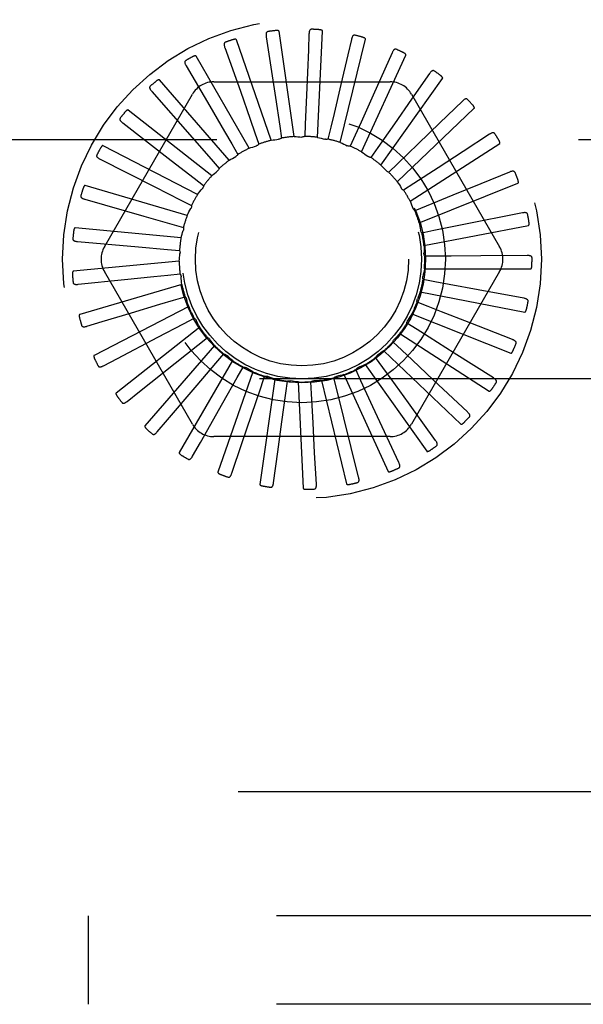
# Model space of a CAD drawing. Header units: inches. Extents: x 0 to 77.3, y 0 to 50.
# Tile 38 of 60: x 58.356 to 59.018, y 39.73 to 40.886. Entities that reach past the tile are written whole.
import ezdxf

# ---------------------------------------------------------------- set-up
doc = ezdxf.new("R2010")
doc.units = ezdxf.units.IN
doc.header["$LTSCALE"] = 4.25
doc.header["$MEASUREMENT"] = 0
doc.linetypes.add('HIDDEN', pattern=[0.2, 0.1, -0.1])
doc.layers.add('DEFAULT_2', color=8, linetype='HIDDEN')

msp = doc.modelspace()

# ---------------------------------------------------------------- linework, layer by layer
at = {"layer": 'DEFAULT_2', "color": 8, "linetype": 'HIDDEN'}
for p, q in [((58.651215, 40.744536), (58.610341, 40.862632)), ((58.645499, 40.866156), (58.656263, 40.794866)), ((58.678294, 40.74887), (58.660509, 40.872566)), ((58.695698, 40.869373), (58.694949, 40.850837)), ((58.705704, 40.748), (58.71165, 40.872827)), ((58.732454, 40.741958), (58.761917, 40.863405)), ((58.745599, 40.863032), (58.741356, 40.844973)), ((58.596816, 40.853496), (58.615039, 40.802031)), ((58.694949, 40.850837), (58.692776, 40.797335)), ((58.625445, 40.735156), (58.56296, 40.843383)), ((58.741356, 40.844973), (58.733105, 40.809884)), ((58.757578, 40.730964), (58.809492, 40.844639)), ((58.793398, 40.847361), (58.771072, 40.797539)), ((58.551408, 40.831852), (58.579042, 40.784766)), ((58.780166, 40.715413), (58.852655, 40.81721)), ((58.837368, 40.822928), (58.816266, 40.79284)), ((58.601916, 40.721069), (58.520079, 40.815514)), ((58.584003, 40.813242), (58.790887, 40.813242)), ((58.455302, 40.619492), (58.558744, 40.798659)), ((58.510917, 40.802006), (58.558514, 40.747853)), ((58.656263, 40.794866), (58.661323, 40.76125)), ((58.692776, 40.797335), (58.691383, 40.763368)), ((58.816266, 40.79284), (58.795963, 40.763906)), ((58.816146, 40.798659), (58.919588, 40.619492)), ((58.799404, 40.695868), (58.889848, 40.782107)), ((58.875919, 40.790615), (58.849504, 40.765065)), ((58.581478, 40.702783), (58.483246, 40.780034)), ((58.476806, 40.765036), (58.533792, 40.72087)), ((58.661323, 40.76125), (58.66343, 40.747147)), ((58.691383, 40.763368), (58.690782, 40.749122)), ((58.7213, 40.759759), (58.718014, 40.745884)), ((58.795963, 40.763906), (58.776427, 40.736084)), ((58.849504, 40.765065), (58.824092, 40.740495)), ((58.558514, 40.747853), (58.580945, 40.722309)), ((58.632207, 40.753481), (58.636945, 40.740032)), ((58.749994, 40.750554), (58.744142, 40.737551)), ((58.907658, 40.75159), (58.876885, 40.7315)), ((58.162445, 40.745409), (60.762445, 40.745409)), ((58.56487, 40.68096), (58.453793, 40.738224)), ((58.605088, 40.740342), (58.612285, 40.728033)), ((58.776427, 40.736084), (58.76822, 40.724424)), ((58.824092, 40.740495), (58.799644, 40.716874)), ((58.814595, 40.673036), (58.919725, 40.7406)), ((58.876885, 40.7315), (58.847283, 40.712184)), ((58.450309, 40.722279), (58.514623, 40.689695)), ((58.533792, 40.72087), (58.560652, 40.700032)), ((58.580945, 40.722309), (58.590342, 40.711584)), ((58.799644, 40.716874), (58.789378, 40.706977)), ((58.847283, 40.712184), (58.818806, 40.693617)), ((58.560652, 40.700032), (58.571909, 40.691279)), ((58.931438, 40.707264), (58.897419, 40.693361)), ((58.552692, 40.656389), (58.432786, 40.691596)), ((58.514623, 40.689695), (58.544941, 40.674317)), ((58.818806, 40.693617), (58.806853, 40.685842)), ((58.82519, 40.647742), (58.941207, 40.694188)), ((58.897419, 40.693361), (58.864696, 40.679996)), ((58.864696, 40.679996), (58.83322, 40.667153)), ((58.432382, 40.675279), (58.5017, 40.655456)), ((58.544941, 40.674317), (58.557651, 40.667853)), ((58.83322, 40.667153), (58.820012, 40.661781)), ((58.5017, 40.655456), (58.534381, 40.646094)), ((58.9464, 40.659238), (58.875703, 40.645094)), ((58.534381, 40.646094), (58.548084, 40.642152)), ((58.830807, 40.620899), (58.953517, 40.64455)), ((58.875703, 40.645094), (58.842366, 40.63844)), ((58.545385, 40.629956), (58.420982, 40.641835)), ((58.842366, 40.63844), (58.828379, 40.635665)), ((58.423673, 40.625737), (58.495491, 40.61939)), ((58.495491, 40.61939), (58.529352, 40.616382)), ((58.529352, 40.616382), (58.543554, 40.615105)), ((58.845912, 40.608515), (58.831653, 40.608437)), ((58.952002, 40.609249), (58.897407, 40.60886)), ((58.543212, 40.602618), (58.418809, 40.590739)), ((58.558744, 40.411159), (58.455302, 40.590326)), ((58.530038, 40.586256), (58.544225, 40.587689)), ((58.919588, 40.590326), (58.816146, 40.411159)), ((58.831242, 40.593479), (58.956211, 40.593479)), ((58.424498, 40.575441), (58.478809, 40.581017)), ((58.546252, 40.575364), (58.426345, 40.540156)), ((58.843731, 40.57846), (58.829715, 40.581082)), ((58.826481, 40.566472), (58.949191, 40.542821)), ((58.948042, 40.559102), (58.894361, 40.569053)), ((58.536413, 40.556803), (58.550072, 40.560896)), ((58.835901, 40.549361), (58.822634, 40.554588)), ((58.554395, 40.549177), (58.443318, 40.491913)), ((58.452588, 40.531565), (58.487101, 40.541965)), ((58.816694, 40.540854), (58.932711, 40.494407)), ((58.434827, 40.526211), (58.452588, 40.531565)), ((58.518134, 40.513313), (58.548246, 40.52909)), ((58.548246, 40.52909), (58.560884, 40.535693)), ((58.563196, 40.533174), (58.563315, 40.532932)), ((58.822706, 40.522269), (58.810668, 40.529912)), ((58.934664, 40.510612), (58.883836, 40.530542)), ((58.567347, 40.525004), (58.469115, 40.447753)), ((58.802236, 40.517551), (58.907366, 40.449987)), ((58.470712, 40.488444), (58.518134, 40.513313)), ((58.584639, 40.503719), (58.502802, 40.409274)), ((58.538528, 40.482926), (58.565111, 40.504116)), ((58.565111, 40.504116), (58.576271, 40.512992)), ((58.804622, 40.498164), (58.794248, 40.507948)), ((58.586397, 40.482786), (58.595675, 40.493613)), ((58.783628, 40.497405), (58.874073, 40.411167)), ((58.912351, 40.465529), (58.866213, 40.494719)), ((58.454286, 40.479825), (58.470712, 40.488444)), ((58.49667, 40.449532), (58.538528, 40.482926)), ((58.605647, 40.486092), (58.543163, 40.377865)), ((58.564304, 40.456948), (58.586397, 40.482786)), ((58.761545, 40.481145), (58.834034, 40.379348)), ((58.782303, 40.477917), (58.773968, 40.489487)), ((58.629612, 40.472759), (58.588739, 40.354663)), ((58.611335, 40.465869), (58.618396, 40.478257)), ((58.736783, 40.469358), (58.788697, 40.355682)), ((58.756555, 40.46226), (58.75056, 40.475198)), ((60.762445, 40.464409), (58.162445, 40.464409)), ((58.594532, 40.436317), (58.611335, 40.465869)), ((58.655667, 40.464202), (58.637882, 40.340505)), ((58.639023, 40.453978), (58.643613, 40.467478)), ((58.668462, 40.447542), (58.670414, 40.461667)), ((58.68287, 40.46073), (58.688816, 40.335903)), ((58.698587, 40.446793), (58.697831, 40.461032)), ((58.710239, 40.46247), (58.739701, 40.341024)), ((58.72831, 40.451759), (58.724872, 40.465598)), ((58.770881, 40.431431), (58.756555, 40.46226)), ((58.881909, 40.425484), (58.842128, 40.462878)), ((58.482171, 40.437959), (58.49667, 40.449532)), ((58.529523, 40.416235), (58.564304, 40.456948)), ((58.628117, 40.42178), (58.639023, 40.453978)), ((58.663847, 40.413861), (58.668462, 40.447542)), ((58.700429, 40.412848), (58.698587, 40.446793)), ((58.736542, 40.418776), (58.72831, 40.451759)), ((58.568084, 40.389758), (58.594532, 40.436317)), ((58.844438, 40.391924), (58.812454, 40.436171)), ((58.801293, 40.366062), (58.770881, 40.431431)), ((58.517476, 40.402128), (58.529523, 40.416235)), ((58.616789, 40.388297), (58.628117, 40.42178)), ((58.659059, 40.37884), (58.663847, 40.413861)), ((58.702356, 40.377553), (58.700429, 40.412848)), ((58.754034, 40.348832), (58.736542, 40.418776)), ((58.558925, 40.373626), (58.568084, 40.389758)), ((58.790887, 40.396576), (58.584003, 40.396576)), ((58.605018, 40.353483), (58.616789, 40.388297)), ((58.65409, 40.342427), (58.659059, 40.37884)), ((58.704368, 40.340858), (58.702356, 40.377553)), ((57.762445, 39.979909), (61.012445, 39.979909)), ((73.532445, 39.833909), (57.842445, 39.833909)), ((58.436195, 39.833909), (58.436195, 39.729909)), ((73.532445, 39.729909), (57.842445, 39.729909))]:
    msp.add_line(p, q, dxfattribs=at)
for points in [[(58.660509, 40.872566), (58.660453, 40.87273), (58.66036, 40.872871), (58.660229, 40.872989), (58.660068, 40.873088), (58.659889, 40.87317), (58.659692, 40.873238), (58.659484, 40.873294), (58.659264, 40.873339), (58.659033, 40.873376), (58.658791, 40.873404), (58.658539, 40.873426), (58.658279, 40.87344), (58.658011, 40.873448), (58.657733, 40.87345), (58.657446, 40.873446), (58.657148, 40.873436), (58.656838, 40.873419), (58.656516, 40.873396), (58.65618, 40.873365), (58.655831, 40.873326)], [(58.698664, 40.874946), (58.698202, 40.87492), (58.697783, 40.874813), (58.697407, 40.874622), (58.697075, 40.874361), (58.696794, 40.874043), (58.696555, 40.873671), (58.696354, 40.873248), (58.696187, 40.872782), (58.69605, 40.872279), (58.69594, 40.871745), (58.695852, 40.871185), (58.695784, 40.870601), (58.695732, 40.869997), (58.695698, 40.869373)], [(58.71165, 40.872827), (58.711626, 40.872998), (58.711562, 40.873155), (58.711455, 40.873295), (58.711316, 40.873423), (58.711155, 40.873537), (58.710975, 40.873641), (58.710781, 40.873735), (58.710574, 40.873821), (58.710354, 40.873901), (58.710122, 40.873975), (58.709879, 40.874044), (58.709626, 40.874107), (58.709364, 40.874166), (58.709092, 40.87422), (58.708809, 40.874271), (58.708515, 40.874317), (58.708208, 40.874359), (58.707887, 40.874397), (58.707549, 40.87443), (58.707195, 40.874458)], [(58.610341, 40.862632), (58.610255, 40.862782), (58.610138, 40.862903), (58.609986, 40.862994), (58.60981, 40.86306), (58.609618, 40.863107), (58.609412, 40.863136), (58.609197, 40.863152), (58.608973, 40.863155), (58.608738, 40.863147), (58.608496, 40.863129), (58.608245, 40.863103), (58.607986, 40.863068), (58.607721, 40.863025), (58.607448, 40.862974), (58.607167, 40.862916), (58.606877, 40.862849), (58.60657, 40.862773), (58.606264, 40.862691), (58.605971, 40.862606), (58.605687, 40.862518)], [(58.647355, 40.872189), (58.646907, 40.872076), (58.646517, 40.871892), (58.646183, 40.871633), (58.645907, 40.871314), (58.645691, 40.870949), (58.645527, 40.870538), (58.645409, 40.870085), (58.645333, 40.869596), (58.645295, 40.869076), (58.645288, 40.86853), (58.645307, 40.867964), (58.645351, 40.867378), (58.645414, 40.866775), (58.645499, 40.866156)], [(58.749565, 40.867943), (58.749107, 40.868004), (58.748676, 40.867979), (58.74827, 40.867863), (58.747895, 40.867669), (58.747559, 40.86741), (58.747254, 40.86709), (58.746976, 40.866713), (58.746724, 40.866287), (58.746495, 40.865819), (58.746286, 40.865315), (58.746093, 40.864782), (58.745916, 40.864221), (58.745751, 40.863638), (58.745599, 40.863032)], [(58.761917, 40.863405), (58.761925, 40.863577), (58.761892, 40.863743), (58.761814, 40.863901), (58.761701, 40.864052), (58.761565, 40.864195), (58.761408, 40.864331), (58.761235, 40.864461), (58.761048, 40.864584), (58.760847, 40.864705), (58.760633, 40.864821), (58.760408, 40.864934), (58.760171, 40.865045), (58.759925, 40.865152), (58.759668, 40.865257), (58.7594, 40.86536), (58.75912, 40.865461), (58.758821, 40.865562), (58.758518, 40.865659), (58.758228, 40.865745), (58.757944, 40.865824)], [(58.597497, 40.859772), (58.597078, 40.859576), (58.596729, 40.859322), (58.596451, 40.859004), (58.59624, 40.858639), (58.596097, 40.858239), (58.596014, 40.857805), (58.595984, 40.857338), (58.596002, 40.856843), (58.596062, 40.856325), (58.596159, 40.855788), (58.596285, 40.855236), (58.596439, 40.854668), (58.596615, 40.854089), (58.596816, 40.853496)], [(58.798222, 40.851433), (58.797784, 40.85158), (58.797356, 40.851637), (58.796935, 40.851599), (58.79653, 40.85148), (58.796151, 40.85129), (58.795791, 40.851033), (58.795447, 40.850715), (58.795119, 40.850345), (58.794805, 40.849929), (58.794505, 40.849473), (58.794215, 40.848986), (58.793934, 40.848469), (58.793662, 40.847928), (58.793398, 40.847361)], [(58.56296, 40.843383), (58.562847, 40.843513), (58.562709, 40.84361), (58.562543, 40.843671), (58.562357, 40.843703), (58.56216, 40.843712), (58.561952, 40.843702), (58.561739, 40.843677), (58.561517, 40.843637), (58.561289, 40.843585), (58.561054, 40.843522), (58.560812, 40.843448), (58.560565, 40.843365), (58.560313, 40.843273), (58.560055, 40.843171), (58.55979, 40.843061), (58.559517, 40.842941), (58.559236, 40.84281), (58.558945, 40.842669), (58.558645, 40.842515), (58.558336, 40.842349)], [(58.809492, 40.844639), (58.809533, 40.844807), (58.809531, 40.844976), (58.809484, 40.845147), (58.809403, 40.845316), (58.809296, 40.845482), (58.809167, 40.845646), (58.809022, 40.845805), (58.808862, 40.845962), (58.808687, 40.846118), (58.808499, 40.846273), (58.808299, 40.846427), (58.808088, 40.84658), (58.807866, 40.846732), (58.807634, 40.846884), (58.80739, 40.847035), (58.807134, 40.847188), (58.806865, 40.847341), (58.806581, 40.847496), (58.806282, 40.847651), (58.805968, 40.847807)], [(58.55089, 40.838144), (58.550515, 40.837872), (58.550221, 40.837556), (58.550007, 40.837192), (58.54987, 40.836793), (58.549805, 40.836373), (58.549806, 40.835931), (58.549865, 40.835467), (58.549976, 40.834984), (58.550133, 40.834487), (58.550329, 40.833978), (58.550558, 40.833459), (58.550817, 40.832932), (58.551099, 40.832396), (58.551408, 40.831852)], [(58.520079, 40.815514), (58.519943, 40.815621), (58.519789, 40.81569), (58.519614, 40.815718), (58.519426, 40.815715), (58.51923, 40.815687), (58.519028, 40.815637), (58.518823, 40.815572), (58.518613, 40.815491), (58.518399, 40.815397), (58.51818, 40.81529), (58.517957, 40.815172), (58.51773, 40.815044), (58.5175, 40.814905), (58.517265, 40.814757), (58.517026, 40.814598), (58.516781, 40.814428), (58.51653, 40.814248), (58.516271, 40.814054), (58.516004, 40.813844), (58.515728, 40.81362)], [(58.842875, 40.826013), (58.842473, 40.826241), (58.842063, 40.826378), (58.841643, 40.82642), (58.841223, 40.82638), (58.840815, 40.826264), (58.840412, 40.82608), (58.840015, 40.825834), (58.839622, 40.825532), (58.839235, 40.825183), (58.838854, 40.824793), (58.838477, 40.824369), (58.838104, 40.823915), (58.837734, 40.823435), (58.837368, 40.822928)], [(58.852655, 40.81721), (58.852727, 40.817367), (58.852758, 40.817533), (58.852744, 40.817709), (58.852696, 40.817891), (58.852623, 40.818074), (58.852527, 40.818259), (58.852415, 40.818443), (58.852287, 40.818628), (58.852145, 40.818814), (58.85199, 40.819002), (58.851823, 40.819191), (58.851644, 40.819381), (58.851456, 40.819572), (58.851256, 40.819765), (58.851045, 40.81996), (58.850823, 40.820158), (58.850583, 40.820363), (58.850338, 40.820565), (58.850099, 40.820755), (58.849863, 40.820935)], [(58.509217, 40.808085), (58.508901, 40.807748), (58.508672, 40.807382), (58.508531, 40.806984), (58.508472, 40.806566), (58.508487, 40.806142), (58.508572, 40.805708), (58.508718, 40.805263), (58.508918, 40.804811), (58.509166, 40.804352), (58.509455, 40.80389), (58.509778, 40.803423), (58.510132, 40.802954), (58.510511, 40.802482), (58.510917, 40.802006)], [(58.733105, 40.809884), (58.725161, 40.776139), (58.7213, 40.759759)], [(58.615039, 40.802031), (58.6266, 40.769348), (58.632207, 40.753481)], [(58.771072, 40.797539), (58.756885, 40.765907), (58.749994, 40.750554)], [(58.88191, 40.792602), (58.881558, 40.792902), (58.881182, 40.793114), (58.880778, 40.793235), (58.880358, 40.793275), (58.879935, 40.793239), (58.879505, 40.793134), (58.879068, 40.792967), (58.878625, 40.792745), (58.87818, 40.792476), (58.877731, 40.792165), (58.877281, 40.79182), (58.876829, 40.791444), (58.876375, 40.791043), (58.875919, 40.790615)], [(58.579042, 40.784766), (58.596579, 40.754861), (58.605088, 40.740342)], [(58.889848, 40.782107), (58.889948, 40.782248), (58.89001, 40.782405), (58.89003, 40.78258), (58.890017, 40.782768), (58.88998, 40.782962), (58.889921, 40.783162), (58.889846, 40.783363), (58.889755, 40.783569), (58.889651, 40.783779), (58.889534, 40.783992), (58.889405, 40.78421), (58.889266, 40.78443), (58.889117, 40.784654), (58.888957, 40.784881), (58.888788, 40.785112), (58.888606, 40.785349), (58.888414, 40.785592), (58.888208, 40.78584), (58.887987, 40.786096), (58.887752, 40.786359)], [(58.473987, 40.770684), (58.47374, 40.770293), (58.473584, 40.76989), (58.473522, 40.769472), (58.473542, 40.769051), (58.473638, 40.768638), (58.473803, 40.768227), (58.47403, 40.767818), (58.474313, 40.767412), (58.474643, 40.767009), (58.475015, 40.766609), (58.47542, 40.766212), (58.475856, 40.765818), (58.476317, 40.765426), (58.476806, 40.765036)], [(58.483246, 40.780034), (58.483092, 40.780113), (58.482928, 40.780152), (58.482751, 40.780147), (58.482567, 40.780107), (58.48238, 40.780043), (58.482191, 40.779956), (58.482002, 40.779853), (58.481812, 40.779734), (58.481619, 40.779601), (58.481424, 40.779455), (58.481227, 40.779297), (58.481029, 40.779127), (58.480829, 40.778948), (58.480627, 40.778758), (58.480422, 40.778557), (58.480213, 40.778344), (58.479997, 40.778114), (58.479783, 40.777879), (58.479584, 40.77765), (58.479394, 40.777424)], [(58.66343, 40.747147), (58.662926, 40.746784), (58.662392, 40.746471), (58.661823, 40.746207), (58.661232, 40.745997), (58.660635, 40.745846), (58.660026, 40.745753)], [(58.678294, 40.74887), (58.680521, 40.748802), (58.682744, 40.7487), (58.684962, 40.748565), (58.687176, 40.748397)], [(58.690782, 40.749122), (58.690219, 40.74886), (58.689635, 40.748654), (58.689026, 40.748503), (58.688407, 40.748408), (58.687792, 40.748373), (58.687176, 40.748397)], [(58.705704, 40.748), (58.707878, 40.747512), (58.710041, 40.746991), (58.712194, 40.746439), (58.714336, 40.745855)], [(58.913918, 40.752407), (58.913629, 40.752768), (58.913299, 40.753047), (58.912925, 40.753243), (58.91252, 40.753362), (58.912098, 40.753406), (58.911656, 40.753385), (58.911195, 40.753304), (58.910719, 40.75317), (58.91023, 40.752989), (58.90973, 40.752769), (58.909223, 40.752516), (58.908708, 40.752232), (58.908187, 40.751924), (58.907658, 40.75159)], [(58.453793, 40.738224), (58.453627, 40.738273), (58.453459, 40.73828), (58.453286, 40.738241), (58.453113, 40.738168), (58.452942, 40.738069), (58.452773, 40.737948), (58.452606, 40.737811), (58.452442, 40.737658), (58.452278, 40.737491), (58.452114, 40.737311), (58.451951, 40.737118), (58.451788, 40.736915), (58.451626, 40.736701), (58.451463, 40.736476), (58.4513, 40.736239), (58.451135, 40.735991), (58.450969, 40.735729), (58.450801, 40.735453), (58.450632, 40.735161), (58.450461, 40.734854)], [(58.625445, 40.735156), (58.627537, 40.735921), (58.629639, 40.736653), (58.631748, 40.737352), (58.633866, 40.738018)], [(58.636945, 40.740032), (58.636519, 40.739579), (58.636054, 40.739172), (58.635545, 40.738805), (58.635005, 40.738487), (58.634447, 40.738226), (58.633866, 40.738018)], [(58.651215, 40.744536), (58.653414, 40.744891), (58.655616, 40.745212), (58.65782, 40.745499), (58.660026, 40.745753)], [(58.718014, 40.745884), (58.717412, 40.745734), (58.7168, 40.745642), (58.716173, 40.745609), (58.715547, 40.745633), (58.714937, 40.745715), (58.714336, 40.745854)], [(58.732454, 40.741958), (58.734496, 40.741068), (58.736522, 40.740147), (58.738531, 40.739198), (58.740524, 40.738218)], [(58.744142, 40.737551), (58.743521, 40.737518), (58.742903, 40.737543), (58.742282, 40.737629), (58.741671, 40.737772), (58.741088, 40.737968), (58.740524, 40.738218)], [(58.919725, 40.7406), (58.91985, 40.740719), (58.919941, 40.740861), (58.919993, 40.74103), (58.920016, 40.741217), (58.920016, 40.741415), (58.919996, 40.741622), (58.919961, 40.741834), (58.91991, 40.742053), (58.919848, 40.742279), (58.919774, 40.742511), (58.919689, 40.742748), (58.919593, 40.742991), (58.919489, 40.743239), (58.919376, 40.743492), (58.919253, 40.743751), (58.91912, 40.744018), (58.918976, 40.744293), (58.918821, 40.744576), (58.918652, 40.74487), (58.91847, 40.745174)], [(58.446471, 40.727291), (58.446303, 40.72686), (58.446226, 40.726435), (58.446244, 40.726013), (58.446343, 40.725603), (58.446516, 40.725216), (58.446755, 40.724844), (58.447056, 40.724485), (58.44741, 40.724139), (58.447811, 40.723806), (58.448252, 40.723484), (58.448724, 40.723171), (58.449227, 40.722867), (58.449755, 40.722569), (58.450309, 40.722279)], [(58.601916, 40.721069), (58.603826, 40.722216), (58.605751, 40.723332), (58.60769, 40.724418), (58.609643, 40.725473)], [(58.612285, 40.728033), (58.611953, 40.727508), (58.611573, 40.727019), (58.611143, 40.726563), (58.610673, 40.726149), (58.610174, 40.725787), (58.609643, 40.725473)], [(58.757578, 40.730964), (58.759414, 40.729702), (58.761229, 40.728415), (58.763023, 40.727103), (58.764794, 40.725764)], [(58.76822, 40.724424), (58.767604, 40.724509), (58.767002, 40.724651), (58.766408, 40.724853), (58.765836, 40.725108), (58.7653, 40.725411), (58.764794, 40.725764)], [(58.590342, 40.711584), (58.590115, 40.711005), (58.589835, 40.710454), (58.589498, 40.709924), (58.589115, 40.709428), (58.588695, 40.708979), (58.588233, 40.70857)], [(58.780166, 40.715413), (58.781731, 40.713827), (58.78327, 40.71222), (58.784782, 40.710591), (58.786268, 40.708941)], [(58.581478, 40.702783), (58.583137, 40.704271), (58.584815, 40.705731), (58.586514, 40.707164), (58.588232, 40.70857)], [(58.789378, 40.706977), (58.78879, 40.707177), (58.788226, 40.707431), (58.787681, 40.707741), (58.787167, 40.7081), (58.786698, 40.708499), (58.786268, 40.708941)], [(58.937739, 40.706882), (58.937524, 40.707291), (58.937253, 40.707627), (58.936923, 40.70789), (58.936547, 40.708083), (58.936141, 40.708207), (58.935704, 40.708269), (58.935236, 40.708277), (58.934742, 40.708236), (58.934228, 40.708151), (58.933696, 40.708029), (58.93315, 40.707876), (58.932591, 40.707696), (58.932021, 40.707492), (58.931438, 40.707264)], [(58.432786, 40.691596), (58.432613, 40.691613), (58.432446, 40.691588), (58.432284, 40.691517), (58.432128, 40.691412), (58.431979, 40.691283), (58.431836, 40.691132), (58.431698, 40.690966), (58.431566, 40.690785), (58.431436, 40.690589), (58.43131, 40.690381), (58.431186, 40.690162), (58.431064, 40.689931), (58.430945, 40.68969), (58.430828, 40.689438), (58.430713, 40.689175), (58.430599, 40.6889), (58.430483, 40.688607), (58.430372, 40.688309), (58.430271, 40.688022), (58.430179, 40.68774)], [(58.571909, 40.691279), (58.571795, 40.690668), (58.571624, 40.690074), (58.571394, 40.68949), (58.571112, 40.688931), (58.570784, 40.688409), (58.570407, 40.687921)], [(58.799404, 40.695868), (58.800639, 40.694017), (58.801845, 40.692148), (58.803022, 40.690262), (58.804171, 40.688359)], [(58.941207, 40.694188), (58.941353, 40.694281), (58.941468, 40.694404), (58.941552, 40.69456), (58.94161, 40.694739), (58.941647, 40.694933), (58.941667, 40.69514), (58.941672, 40.695356), (58.941664, 40.69558), (58.941645, 40.695814), (58.941616, 40.696055), (58.941578, 40.696305), (58.94153, 40.696561), (58.941475, 40.696824), (58.941411, 40.697094), (58.94134, 40.697372), (58.94126, 40.697659), (58.941169, 40.697962), (58.941072, 40.698264), (58.940974, 40.698551), (58.940873, 40.698829)], [(58.427665, 40.679474), (58.427582, 40.67902), (58.427586, 40.678588), (58.427683, 40.678177), (58.427859, 40.677793), (58.428102, 40.677445), (58.428407, 40.677126), (58.42877, 40.67683), (58.429184, 40.676558), (58.42964, 40.676307), (58.430134, 40.676074), (58.430657, 40.675856), (58.431208, 40.675652), (58.431783, 40.67546), (58.432382, 40.675279)], [(58.56487, 40.68096), (58.566217, 40.682735), (58.567589, 40.684487), (58.568986, 40.686215), (58.570407, 40.687921)], [(58.806853, 40.685842), (58.806313, 40.686149), (58.805807, 40.686505), (58.80533, 40.686913), (58.804894, 40.687363), (58.804509, 40.687843), (58.804171, 40.688359)], [(58.557651, 40.667853), (58.557655, 40.667232), (58.5576, 40.666616), (58.557484, 40.665999), (58.557313, 40.665396), (58.557089, 40.664822), (58.556812, 40.664271)], [(58.814595, 40.673036), (58.815458, 40.670982), (58.816289, 40.668918), (58.817088, 40.666844), (58.817854, 40.66476)], [(58.552692, 40.656389), (58.553679, 40.658386), (58.554695, 40.660366), (58.555739, 40.662327), (58.556812, 40.664271)], [(58.820012, 40.661781), (58.81954, 40.662185), (58.81911, 40.66263), (58.818719, 40.663121), (58.818376, 40.663646), (58.818089, 40.66419), (58.817854, 40.66476)], [(58.952515, 40.65767), (58.95238, 40.658113), (58.952178, 40.658494), (58.951904, 40.658815), (58.951572, 40.659076), (58.951196, 40.659274), (58.950778, 40.659418), (58.95032, 40.659514), (58.949828, 40.659567), (58.949307, 40.659581), (58.948762, 40.659562), (58.948197, 40.659516), (58.947613, 40.659444), (58.947015, 40.659352), (58.9464, 40.659238)], [(58.82519, 40.647742), (58.825649, 40.645562), (58.826074, 40.643378), (58.826466, 40.64119), (58.826824, 40.638999)], [(58.953517, 40.64455), (58.953678, 40.644614), (58.953815, 40.644713), (58.953927, 40.64485), (58.954017, 40.645015), (58.954091, 40.645198), (58.954149, 40.645398), (58.954195, 40.645608), (58.95423, 40.64583), (58.954256, 40.646063), (58.954273, 40.646306), (58.954282, 40.646558), (58.954284, 40.646819), (58.954279, 40.647088), (58.954268, 40.647365), (58.95425, 40.647651), (58.954226, 40.647948), (58.954195, 40.648257), (58.954156, 40.648578), (58.954109, 40.648911), (58.954053, 40.649257)], [(58.420982, 40.641835), (58.42081, 40.641819), (58.420651, 40.641763), (58.420505, 40.641662), (58.420371, 40.64153), (58.420249, 40.641375), (58.420137, 40.641199), (58.420034, 40.64101), (58.419938, 40.640807), (58.419847, 40.640591), (58.419763, 40.640363), (58.419682, 40.640124), (58.419607, 40.639874), (58.419536, 40.639615), (58.419469, 40.639346), (58.419405, 40.639066), (58.419345, 40.638774), (58.419287, 40.638469), (58.419234, 40.638151), (58.419186, 40.637818), (58.419141, 40.63747)], [(58.545385, 40.629956), (58.545976, 40.632104), (58.546599, 40.63424), (58.547253, 40.636364), (58.547939, 40.638476)], [(58.548084, 40.642152), (58.548206, 40.641542), (58.548268, 40.640927), (58.548272, 40.6403), (58.548217, 40.639675), (58.548107, 40.63907), (58.547939, 40.638476)], [(58.828379, 40.635665), (58.827992, 40.636151), (58.827654, 40.636669), (58.827364, 40.637225), (58.827126, 40.637805), (58.826947, 40.638394), (58.826824, 40.638999)], [(58.418248, 40.628965), (58.418252, 40.628502), (58.418338, 40.628078), (58.418511, 40.627693), (58.418757, 40.627349), (58.419061, 40.627053), (58.419421, 40.626797), (58.419834, 40.626576), (58.420291, 40.626387), (58.420787, 40.626227), (58.421316, 40.626091), (58.421871, 40.625977), (58.422451, 40.625881), (58.423051, 40.625801), (58.423673, 40.625737)], [(58.830807, 40.620899), (58.830845, 40.618672), (58.830849, 40.616447), (58.83082, 40.614224), (58.830757, 40.612005)], [(58.543212, 40.602618), (58.543386, 40.60484), (58.543593, 40.607055), (58.543833, 40.609264), (58.544107, 40.611468)], [(58.543554, 40.615105), (58.543789, 40.614529), (58.543967, 40.613937), (58.544089, 40.613321), (58.544154, 40.612698), (58.54416, 40.612082), (58.544107, 40.611468)], [(58.831653, 40.608437), (58.831365, 40.608988), (58.831131, 40.609561), (58.830951, 40.610162), (58.830827, 40.610776), (58.830763, 40.611388), (58.830757, 40.612005)], [(58.897407, 40.60886), (58.86274, 40.608625), (58.845912, 40.608515)], [(58.957709, 40.606552), (58.957661, 40.607012), (58.957535, 40.607425), (58.957326, 40.607792), (58.95705, 40.608111), (58.956719, 40.608376), (58.956335, 40.608597), (58.955904, 40.608778), (58.95543, 40.608923), (58.954922, 40.609035), (58.954383, 40.60912), (58.953819, 40.609181), (58.953233, 40.609221), (58.952627, 40.609244), (58.952002, 40.609249)], [(58.956211, 40.593479), (58.956381, 40.593511), (58.956533, 40.593582), (58.956669, 40.593695), (58.956789, 40.593839), (58.956896, 40.594005), (58.956991, 40.59419), (58.957076, 40.594387), (58.957152, 40.594598), (58.957221, 40.594821), (58.957284, 40.595055), (58.957341, 40.5953), (58.957392, 40.595555), (58.957439, 40.595819), (58.95748, 40.596093), (58.957517, 40.596377), (58.957549, 40.596672), (58.957577, 40.596986), (58.9576, 40.5973), (58.957616, 40.597596), (58.957625, 40.597878)], [(58.418809, 40.590739), (58.418644, 40.590691), (58.418498, 40.590606), (58.418374, 40.590481), (58.418268, 40.590326), (58.418178, 40.590151), (58.4181, 40.589958), (58.418035, 40.589753), (58.417979, 40.589536), (58.417931, 40.589307), (58.417891, 40.589068), (58.417857, 40.588818), (58.417831, 40.588559), (58.41781, 40.588292), (58.417794, 40.588016), (58.417785, 40.58773), (58.417781, 40.587433), (58.417782, 40.587119), (58.41779, 40.586802), (58.417803, 40.586491), (58.417823, 40.586184)], [(58.478809, 40.581017), (58.513296, 40.584547), (58.530038, 40.586256)], [(58.544225, 40.587689), (58.544564, 40.587168), (58.544851, 40.58662), (58.545088, 40.586039), (58.545269, 40.585439), (58.545391, 40.584836), (58.545456, 40.584223)], [(58.829715, 40.581082), (58.829536, 40.581677), (58.829415, 40.582284), (58.829352, 40.582908), (58.829347, 40.583534), (58.829399, 40.584148), (58.82951, 40.584755)], [(58.831242, 40.593479), (58.830858, 40.591284), (58.830441, 40.589099), (58.829992, 40.586922), (58.82951, 40.584755)], [(58.418561, 40.577582), (58.418652, 40.57713), (58.418816, 40.576731), (58.41906, 40.576385), (58.419365, 40.576094), (58.41972, 40.575861), (58.420122, 40.575678), (58.420569, 40.575539), (58.421054, 40.57544), (58.421571, 40.575376), (58.422116, 40.575343), (58.422683, 40.575336), (58.423271, 40.575352), (58.423875, 40.575386), (58.424498, 40.575441)], [(58.546252, 40.575364), (58.546002, 40.577578), (58.545786, 40.579792), (58.545604, 40.582007), (58.545456, 40.584223)], [(58.894361, 40.569053), (58.860276, 40.575383), (58.843731, 40.57846)], [(58.826481, 40.566472), (58.825688, 40.564389), (58.824865, 40.562322), (58.824012, 40.56027), (58.823129, 40.558233)], [(58.487101, 40.541965), (58.520297, 40.551957), (58.536413, 40.556803)], [(58.550072, 40.560896), (58.550504, 40.560449), (58.550889, 40.559965), (58.551231, 40.559439), (58.551523, 40.558884), (58.551757, 40.558315), (58.551937, 40.557725)], [(58.554395, 40.549177), (58.553731, 40.551303), (58.5531, 40.553437), (58.552502, 40.555577), (58.551937, 40.557725)], [(58.822634, 40.554588), (58.822571, 40.555206), (58.822568, 40.555824), (58.822624, 40.556449), (58.822737, 40.557066), (58.822905, 40.557658), (58.823129, 40.558233)], [(58.953136, 40.555375), (58.953176, 40.555835), (58.953131, 40.556264), (58.952995, 40.556664), (58.952783, 40.55703), (58.952509, 40.557353), (58.952174, 40.557643), (58.951785, 40.557902), (58.951347, 40.558134), (58.950869, 40.55834), (58.950356, 40.558525), (58.949814, 40.558692), (58.949246, 40.558843), (58.948656, 40.55898), (58.948042, 40.559102)], [(58.426345, 40.540156), (58.426191, 40.540077), (58.426064, 40.539965), (58.425966, 40.539818), (58.425892, 40.539645), (58.425836, 40.539456), (58.425797, 40.539252), (58.425771, 40.539038), (58.425758, 40.538813), (58.425754, 40.538579), (58.42576, 40.538336), (58.425775, 40.538084), (58.425798, 40.537824), (58.425828, 40.537557), (58.425865, 40.537282), (58.42591, 40.536999), (58.425963, 40.536705), (58.426025, 40.536396), (58.426092, 40.536086), (58.426163, 40.53579), (58.426237, 40.535503)], [(58.816694, 40.540854), (58.815521, 40.538959), (58.814322, 40.537085), (58.813096, 40.535231), (58.811843, 40.533398)], [(58.883836, 40.530542), (58.851565, 40.543208), (58.835901, 40.549361)], [(58.949191, 40.542821), (58.949364, 40.542821), (58.949528, 40.542862), (58.949682, 40.542948), (58.949828, 40.543067), (58.949964, 40.54321), (58.950093, 40.543374), (58.950213, 40.543552), (58.950328, 40.543745), (58.950439, 40.543952), (58.950545, 40.544171), (58.950647, 40.544401), (58.950746, 40.544643), (58.950842, 40.544894), (58.950934, 40.545155), (58.951024, 40.545428), (58.951112, 40.545713), (58.951198, 40.546011), (58.951281, 40.546323), (58.951362, 40.546651), (58.951439, 40.546995)], [(58.428591, 40.52719), (58.428766, 40.526763), (58.429004, 40.526402), (58.429308, 40.526108), (58.429663, 40.525881), (58.430055, 40.525719), (58.430485, 40.525615), (58.43095, 40.525563), (58.431445, 40.525557), (58.431965, 40.525593), (58.432506, 40.525664), (58.433064, 40.525764), (58.433638, 40.52589), (58.434225, 40.526039), (58.434827, 40.526211)], [(58.560884, 40.535693), (58.561355, 40.535365), (58.561793, 40.534998), (58.562202, 40.534589), (58.562575, 40.534146), (58.562905, 40.533675), (58.563196, 40.533174)], [(58.567347, 40.525004), (58.566641, 40.526308), (58.565949, 40.52762), (58.565271, 40.528938), (58.564606, 40.530263), (58.563954, 40.531594), (58.563315, 40.532932)], [(58.810668, 40.529912), (58.810723, 40.530531), (58.810836, 40.531139), (58.81101, 40.531742), (58.811238, 40.532326), (58.811515, 40.532876), (58.811843, 40.533398)], [(58.802236, 40.517551), (58.800726, 40.515912), (58.799194, 40.514299), (58.797639, 40.512711), (58.796062, 40.511148)], [(58.866213, 40.494719), (58.836922, 40.513263), (58.822706, 40.522269)], [(58.576271, 40.512992), (58.576837, 40.512738), (58.577375, 40.512432), (58.577888, 40.51207), (58.578365, 40.511664), (58.578794, 40.511222), (58.57918, 40.510741)], [(58.584639, 40.503719), (58.583233, 40.505446), (58.581854, 40.507192), (58.580503, 40.508957), (58.57918, 40.510741)], [(58.794248, 40.507948), (58.794421, 40.508549), (58.794647, 40.509125), (58.794928, 40.509677), (58.795258, 40.510201), (58.795636, 40.51069), (58.796062, 40.511148)], [(58.938961, 40.505987), (58.939087, 40.506432), (58.939123, 40.506862), (58.939066, 40.507281), (58.938927, 40.507679), (58.938719, 40.508049), (58.938445, 40.508396), (58.938112, 40.508725), (58.937726, 40.509035), (58.937296, 40.509329), (58.936826, 40.509607), (58.936326, 40.509874), (58.935796, 40.510129), (58.935243, 40.510375), (58.934664, 40.510612)], [(58.443318, 40.491913), (58.443182, 40.491806), (58.443079, 40.491672), (58.44301, 40.491509), (58.44297, 40.491326), (58.442951, 40.491129), (58.442951, 40.490921), (58.442966, 40.490706), (58.442995, 40.490483), (58.443036, 40.490253), (58.443088, 40.490015), (58.44315, 40.48977), (58.443222, 40.489519), (58.443302, 40.489263), (58.443391, 40.489), (58.443489, 40.48873), (58.443596, 40.488452), (58.443713, 40.488165), (58.44384, 40.487868), (58.443979, 40.487561), (58.44413, 40.487244)], [(58.595675, 40.493613), (58.59628, 40.493471), (58.596866, 40.493272), (58.597438, 40.493014), (58.597983, 40.492706), (58.598488, 40.492353), (58.598958, 40.491954)], [(58.605647, 40.486092), (58.603939, 40.487522), (58.602254, 40.488975), (58.600594, 40.490453), (58.598958, 40.491954)], [(58.773968, 40.489487), (58.774249, 40.490041), (58.77458, 40.490564), (58.774965, 40.491059), (58.775394, 40.491516), (58.775855, 40.491924), (58.776354, 40.492286)], [(58.783628, 40.497405), (58.781836, 40.496082), (58.780026, 40.494788), (58.778199, 40.493522), (58.776354, 40.492286)], [(58.842128, 40.462878), (58.816876, 40.486631), (58.804622, 40.498164)], [(58.932711, 40.494407), (58.932881, 40.494374), (58.933049, 40.494384), (58.933217, 40.494439), (58.933383, 40.494528), (58.933544, 40.494643), (58.933701, 40.494779), (58.933853, 40.494931), (58.934002, 40.495099), (58.93415, 40.495281), (58.934296, 40.495476), (58.93444, 40.495683), (58.934583, 40.495902), (58.934724, 40.49613), (58.934864, 40.49637), (58.935004, 40.49662), (58.935144, 40.496883), (58.935285, 40.497159), (58.935426, 40.49745), (58.935567, 40.497758), (58.935709, 40.498082)], [(58.761545, 40.481145), (58.759534, 40.480185), (58.757512, 40.479257), (58.755479, 40.47836), (58.753434, 40.477495)], [(58.447977, 40.479606), (58.448231, 40.479219), (58.448532, 40.47891), (58.448886, 40.47868), (58.449278, 40.478523), (58.449694, 40.478439), (58.450136, 40.478418), (58.450603, 40.478455), (58.45109, 40.478543), (58.451594, 40.478677), (58.452112, 40.478849), (58.452641, 40.479052), (58.45318, 40.479285), (58.453728, 40.479542), (58.454286, 40.479825)], [(58.618396, 40.478257), (58.619017, 40.478231), (58.61963, 40.478147), (58.620241, 40.478002), (58.620834, 40.477803), (58.621397, 40.477552), (58.621934, 40.477249)], [(58.629612, 40.472759), (58.627664, 40.473839), (58.625734, 40.474948), (58.623825, 40.476085), (58.621934, 40.477249)], [(58.736783, 40.469358), (58.734627, 40.468796), (58.732466, 40.468267), (58.7303, 40.467771), (58.728128, 40.467309)], [(58.75056, 40.475198), (58.750941, 40.475689), (58.751366, 40.476139), (58.751838, 40.476553), (58.752345, 40.476921), (58.752875, 40.477234), (58.753434, 40.477495)], [(58.812454, 40.436171), (58.792153, 40.464273), (58.782303, 40.477917)], [(58.643613, 40.467478), (58.644228, 40.467571), (58.644845, 40.467604), (58.645472, 40.467577), (58.646093, 40.467493), (58.646693, 40.467354), (58.647278, 40.467158)], [(58.655667, 40.464202), (58.653549, 40.464894), (58.651445, 40.465618), (58.649354, 40.466372), (58.647278, 40.467158)], [(58.670414, 40.461667), (58.671, 40.461874), (58.6716, 40.462023), (58.672221, 40.462116), (58.672846, 40.462151), (58.673462, 40.462127), (58.674073, 40.462046)], [(58.68287, 40.46073), (58.680659, 40.46101), (58.678457, 40.461322), (58.676261, 40.461667), (58.674073, 40.462046)], [(58.697831, 40.461032), (58.698367, 40.461346), (58.698928, 40.461607), (58.69952, 40.461815), (58.700127, 40.461968), (58.700736, 40.462061), (58.701352, 40.462097)], [(58.710239, 40.46247), (58.708015, 40.462326), (58.705793, 40.462216), (58.703572, 40.462139), (58.701352, 40.462097)], [(58.724872, 40.465598), (58.725339, 40.466008), (58.725841, 40.466369), (58.726382, 40.466686), (58.72695, 40.466951), (58.72753, 40.467158), (58.728128, 40.467309)], [(58.915694, 40.460176), (58.915902, 40.460588), (58.91602, 40.461004), (58.916042, 40.461425), (58.915982, 40.461843), (58.915847, 40.462245), (58.915644, 40.462638), (58.915379, 40.463024), (58.915059, 40.463402), (58.914692, 40.463771), (58.914284, 40.464134), (58.913843, 40.46449), (58.913371, 40.464841), (58.912874, 40.465188), (58.912351, 40.465529)], [(58.469115, 40.447753), (58.469001, 40.447623), (58.468925, 40.447472), (58.468889, 40.447299), (58.468883, 40.447111), (58.468902, 40.446914), (58.468942, 40.44671), (58.468997, 40.446502), (58.469068, 40.446289), (58.469152, 40.44607), (58.469248, 40.445846), (58.469355, 40.445618), (58.469473, 40.445385), (58.4696, 40.445149), (58.469737, 40.444907), (58.469884, 40.444661), (58.470042, 40.444408), (58.470214, 40.444143), (58.470392, 40.443881), (58.470568, 40.443632), (58.470744, 40.443393)], [(58.907366, 40.449987), (58.907526, 40.449923), (58.907694, 40.4499), (58.907869, 40.449922), (58.908049, 40.449979), (58.908228, 40.450061), (58.908408, 40.450165), (58.908587, 40.450286), (58.908765, 40.450422), (58.908944, 40.450573), (58.909124, 40.450737), (58.909305, 40.450913), (58.909487, 40.451101), (58.909669, 40.451298), (58.909852, 40.451507), (58.910037, 40.451726), (58.910224, 40.451958), (58.910418, 40.452207), (58.910608, 40.452462), (58.910785, 40.452708), (58.910953, 40.452952)], [(58.476018, 40.436551), (58.47634, 40.436219), (58.476695, 40.435973), (58.477086, 40.435813), (58.4775, 40.435734), (58.477925, 40.435729), (58.478362, 40.435793), (58.478814, 40.435917), (58.479275, 40.436096), (58.479744, 40.436322), (58.480221, 40.436589), (58.480701, 40.436889), (58.481187, 40.43722), (58.481677, 40.437576), (58.482171, 40.437959)], [(58.884178, 40.419594), (58.884461, 40.41996), (58.884655, 40.420346), (58.884757, 40.420756), (58.884776, 40.421178), (58.88472, 40.421598), (58.884595, 40.422022), (58.884408, 40.422451), (58.884165, 40.422883), (58.883875, 40.423315), (58.883543, 40.423748), (58.883177, 40.424182), (58.88278, 40.424615), (58.882358, 40.42505), (58.881909, 40.425484)], [(58.874073, 40.411167), (58.874218, 40.411073), (58.874378, 40.411019), (58.874554, 40.411008), (58.874741, 40.411029), (58.874933, 40.411076), (58.87513, 40.411144), (58.875328, 40.411229), (58.875529, 40.411329), (58.875733, 40.411443), (58.875941, 40.41157), (58.876152, 40.411709), (58.876366, 40.411858), (58.876582, 40.412018), (58.876801, 40.412188), (58.877024, 40.412369), (58.877252, 40.412561), (58.877485, 40.412765), (58.877724, 40.412983), (58.877968, 40.413215), (58.878218, 40.413461)], [(58.502802, 40.409274), (58.502715, 40.409124), (58.502669, 40.408962), (58.502666, 40.408785), (58.502697, 40.408599), (58.502752, 40.40841), (58.50283, 40.408217), (58.502924, 40.408023), (58.503034, 40.407827), (58.503157, 40.407628), (58.503294, 40.407427), (58.503442, 40.407223), (58.503602, 40.407016), (58.503772, 40.406808), (58.503952, 40.406597), (58.504143, 40.406383), (58.504346, 40.406165), (58.504561, 40.405941), (58.50479, 40.405713), (58.505034, 40.40548), (58.505292, 40.405241)], [(58.511701, 40.399581), (58.512079, 40.399316), (58.512473, 40.399141), (58.512887, 40.399059), (58.513309, 40.399059), (58.513727, 40.399134), (58.514145, 40.399279), (58.514565, 40.399487), (58.514984, 40.39975), (58.515402, 40.400061), (58.51582, 40.400413), (58.516235, 40.400799), (58.51665, 40.401216), (58.517063, 40.401658), (58.517476, 40.402128)], [(58.845552, 40.385711), (58.845899, 40.386017), (58.846162, 40.386359), (58.84634, 40.386742), (58.846439, 40.387153), (58.846463, 40.387576), (58.846421, 40.388016), (58.846318, 40.388473), (58.846161, 40.388943), (58.845958, 40.389422), (58.845714, 40.38991), (58.845437, 40.390405), (58.84513, 40.390906), (58.844797, 40.391412), (58.844438, 40.391924)], [(58.543163, 40.377865), (58.543106, 40.377702), (58.543091, 40.377534), (58.543122, 40.37736), (58.543187, 40.377183), (58.543277, 40.377008), (58.54339, 40.376833), (58.543519, 40.37666), (58.543664, 40.376489), (58.543823, 40.376317), (58.543996, 40.376145), (58.54418, 40.375972), (58.544376, 40.3758), (58.544582, 40.375628), (58.544799, 40.375455), (58.545027, 40.37528), (58.545267, 40.375104), (58.545521, 40.374926), (58.545789, 40.374745), (58.546073, 40.374561), (58.546374, 40.374375)], [(58.834034, 40.379348), (58.834159, 40.379229), (58.834306, 40.379145), (58.834477, 40.379101), (58.834665, 40.379087), (58.834862, 40.379096), (58.835068, 40.379126), (58.835278, 40.379172), (58.835495, 40.379232), (58.835717, 40.379306), (58.835945, 40.379391), (58.836178, 40.379487), (58.836417, 40.379594), (58.836659, 40.379709), (58.836906, 40.379835), (58.83716, 40.37997), (58.83742, 40.380116), (58.837692, 40.380275), (58.837963, 40.38044), (58.83822, 40.380604), (58.838467, 40.380769)], [(58.553736, 40.370031), (58.554158, 40.369843), (58.554578, 40.369746), (58.555001, 40.369743), (58.555415, 40.369824), (58.555811, 40.369977), (58.556193, 40.370199), (58.556566, 40.370482), (58.556928, 40.37082), (58.55728, 40.371204), (58.557623, 40.371629), (58.557958, 40.372086), (58.558286, 40.372574), (58.558608, 40.373087), (58.558925, 40.373626)], [(58.801212, 40.35975), (58.80161, 40.359985), (58.801933, 40.360271), (58.80218, 40.360614), (58.802355, 40.360998), (58.802459, 40.361409), (58.802501, 40.36185), (58.802486, 40.362317), (58.802421, 40.362808), (58.802312, 40.363318), (58.802165, 40.363843), (58.801987, 40.364381), (58.80178, 40.364931), (58.801549, 40.365491), (58.801293, 40.366062)], [(58.588739, 40.354663), (58.588714, 40.354492), (58.588731, 40.354324), (58.588794, 40.354159), (58.588891, 40.353998), (58.589013, 40.353842), (58.589157, 40.353692), (58.589316, 40.353547), (58.589491, 40.353406), (58.58968, 40.353267), (58.589882, 40.353131), (58.590095, 40.352997), (58.59032, 40.352864), (58.590555, 40.352734), (58.590801, 40.352605), (58.591058, 40.352477), (58.591328, 40.35235), (58.591615, 40.352221), (58.591907, 40.352096), (58.592189, 40.351982), (58.592466, 40.351876)], [(58.600602, 40.348971), (58.601053, 40.348866), (58.601484, 40.34885), (58.6019, 40.348928), (58.602291, 40.349085), (58.602651, 40.349311), (58.602985, 40.349601), (58.603297, 40.34995), (58.603588, 40.35035), (58.603861, 40.350793), (58.604117, 40.351275), (58.60436, 40.351788), (58.604589, 40.352329), (58.604809, 40.352893), (58.605018, 40.353483)], [(58.788697, 40.355682), (58.788797, 40.355541), (58.788926, 40.355432), (58.789085, 40.355356), (58.789267, 40.355306), (58.789463, 40.355278), (58.78967, 40.355268), (58.789886, 40.355273), (58.79011, 40.355292), (58.790342, 40.355322), (58.790582, 40.355362), (58.790829, 40.355413), (58.791083, 40.355472), (58.791343, 40.35554), (58.79161, 40.355616), (58.791884, 40.355701), (58.792167, 40.355795), (58.792459, 40.355898), (58.792762, 40.356011), (58.793077, 40.356136), (58.793402, 40.356273)], [(58.650609, 40.337161), (58.65107, 40.337144), (58.651497, 40.33721), (58.65189, 40.337364), (58.652245, 40.337593), (58.652555, 40.337882), (58.652828, 40.33823), (58.653069, 40.338632), (58.653279, 40.33908), (58.653463, 40.339567), (58.653624, 40.340089), (58.653764, 40.340638), (58.653888, 40.341213), (58.653997, 40.341809), (58.65409, 40.342427)], [(58.752759, 40.34265), (58.753194, 40.342805), (58.753566, 40.343025), (58.753873, 40.343315), (58.754118, 40.343659), (58.754298, 40.344043), (58.754422, 40.344467), (58.754496, 40.34493), (58.754526, 40.345424), (58.754515, 40.345945), (58.75447, 40.346489), (58.754397, 40.347051), (58.754297, 40.34763), (58.754177, 40.348224), (58.754034, 40.348832)], [(58.637882, 40.340505), (58.63789, 40.340332), (58.637938, 40.34017), (58.638032, 40.34002), (58.638158, 40.33988), (58.638307, 40.339751), (58.638477, 40.339631), (58.63866, 40.339518), (58.638859, 40.339413), (58.63907, 40.339312), (58.639294, 40.339217), (58.639529, 40.339126), (58.639775, 40.339038), (58.640031, 40.338955), (58.640296, 40.338875), (58.640573, 40.338798), (58.640862, 40.338724), (58.641163, 40.338652), (58.641479, 40.338584), (58.64181, 40.338519), (58.642155, 40.338459)], [(58.688816, 40.335903), (58.688857, 40.335735), (58.688935, 40.335586), (58.689055, 40.335456), (58.689205, 40.335342), (58.689376, 40.335243), (58.689566, 40.335157), (58.689767, 40.335082), (58.689982, 40.335016), (58.690209, 40.334957), (58.690447, 40.334906), (58.690695, 40.334861), (58.690953, 40.334821), (58.69122, 40.334788), (58.691496, 40.33476), (58.691782, 40.334736), (58.692079, 40.334718), (58.692395, 40.334705), (58.692712, 40.334698), (58.693016, 40.334696), (58.693312, 40.334701)], [(58.701946, 40.335029), (58.702403, 40.335099), (58.702809, 40.335244), (58.703166, 40.33547), (58.703471, 40.335762), (58.703721, 40.336105), (58.703923, 40.336498), (58.704083, 40.336938), (58.704205, 40.337418), (58.704294, 40.337931), (58.704352, 40.338474), (58.704387, 40.33904), (58.704399, 40.339628), (58.704393, 40.340233), (58.704368, 40.340858)], [(58.739701, 40.341024), (58.739773, 40.340867), (58.739878, 40.340735), (58.74002, 40.34063), (58.740189, 40.340547), (58.740376, 40.340482), (58.740578, 40.340433), (58.740791, 40.340398), (58.741014, 40.340373), (58.741248, 40.340359), (58.741491, 40.340353), (58.741743, 40.340356), (58.742004, 40.340366), (58.742272, 40.340384), (58.742549, 40.340408), (58.742834, 40.340439), (58.74313, 40.340478), (58.743436, 40.340524), (58.743755, 40.340578), (58.744087, 40.340641), (58.744432, 40.340713)]]:
    msp.add_lwpolyline(points, dxfattribs=at)
for radius in [0.28125, 0.1685, 0.14525, 0.1405, 0.12525]:
    msp.add_circle((58.687445, 40.604909), radius, dxfattribs=at)
for centre, radius, start, end in [((58.687445, 40.604909), 0.27027, 85.809474, 87.620993), ((58.687445, 40.604909), 0.27027, 107.607887, 109.439281), ((58.687445, 40.604909), 0.27027, 96.717386, 98.530218), ((58.687445, 40.604909), 0.27027, 74.879826, 76.712086), ((58.687445, 40.604909), 0.27027, 63.989761, 65.802861), ((58.687445, 40.604909), 0.27027, 118.535285, 120.348303), ((58.687445, 40.604909), 0.27027, 53.06246, 54.893799), ((58.687445, 40.604909), 0.27027, 129.445696, 131.25754), ((58.584003, 40.784076), 0.029167, 90, 150), ((58.790887, 40.784076), 0.029167, 30, 90), ((58.687445, 40.604909), 0.27027, 42.172081, 43.984776), ((58.687445, 40.604909), 0.27027, 140.334615, 142.166451), ((58.687445, 40.604909), 0.144251, 93.6371, 99.583347), ((58.687445, 40.604909), 0.144251, 82.728009, 88.674256), ((58.687445, 40.604909), 0.27027, 31.263694, 33.075539), ((58.687445, 40.604909), 0.27027, 151.262711, 153.075659), ((58.687445, 40.604909), 0.144251, 115.455282, 121.401528), ((58.687445, 40.604909), 0.144251, 104.546191, 110.492437), ((58.687445, 40.604909), 0.144251, 71.818918, 77.765165), ((58.687445, 40.604909), 0.144251, 60.909827, 66.856074), ((58.687445, 40.604909), 0.144251, 50.000736, 55.946983), ((58.687445, 40.604909), 0.144251, 126.364372, 132.310619), ((58.687445, 40.604909), 0.144251, 137.273463, 143.21971), ((58.687445, 40.604909), 0.144251, 39.091645, 45.037892), ((58.687445, 40.604909), 0.27027, 20.334552, 22.166628), ((58.687445, 40.604909), 0.27027, 162.153276, 163.98476), ((58.687445, 40.604909), 0.144251, 148.182554, 154.128801), ((58.687445, 40.604909), 0.144251, 28.182554, 34.128801), ((58.687445, 40.604909), 0.144251, 159.091645, 165.037892), ((58.687445, 40.604909), 0.144251, 17.273463, 23.21971), ((58.687445, 40.604909), 0.27027, 9.44428, 11.25742), ((58.687445, 40.604909), 0.27027, 173.080423, 174.893519), ((58.687445, 40.604909), 0.144251, 6.364372, 12.310619), ((58.480561, 40.604909), 0.029167, 150, 210), ((58.687445, 40.604909), 0.144251, 170.000736, 175.946983), ((58.894329, 40.604909), 0.029167, 330, 30), ((58.687445, 40.604909), 0.144251, 355.455282, 1.401528), ((58.687445, 40.604909), 0.144251, 180.909827, 186.856074), ((58.687445, 40.604909), 0.27027, 358.509346, 0.348348), ((58.687445, 40.604909), 0.27027, 183.972746, 185.803132), ((58.687445, 40.604909), 0.144251, 191.818918, 197.765165), ((58.687445, 40.604909), 0.144251, 344.546191, 350.492437), ((58.687445, 40.604909), 0.144251, 333.6371, 339.583347), ((58.687445, 40.604909), 0.27027, 347.62679, 349.439333), ((58.687445, 40.604909), 0.144251, 202.728009, 208.674256), ((58.687445, 40.604909), 0.27027, 194.880292, 196.711913), ((58.687445, 40.604909), 0.144251, 322.728009, 328.674256), ((58.687445, 40.604909), 0.144251, 213.6371, 219.583347), ((58.687445, 40.604909), 0.144251, 224.546191, 230.492437), ((58.687445, 40.604909), 0.144251, 311.818918, 317.765165), ((58.687445, 40.604909), 0.27027, 336.717895, 338.530087), ((58.687445, 40.604909), 0.27027, 205.808058, 207.621099), ((58.687445, 40.604909), 0.144251, 235.455282, 241.401528), ((58.687445, 40.604909), 0.144251, 300.909827, 306.856074), ((58.687445, 40.604909), 0.144251, 246.364372, 252.310619), ((58.687445, 40.604909), 0.144251, 290.000736, 295.946983), ((58.687445, 40.604909), 0.144251, 257.273463, 263.21971), ((58.687445, 40.604909), 0.144251, 268.182554, 274.128801), ((58.687445, 40.604909), 0.144251, 279.091645, 285.037892), ((58.687445, 40.604909), 0.27027, 325.789265, 327.621167), ((58.687445, 40.604909), 0.27027, 216.698632, 218.530233), ((58.584003, 40.425742), 0.029167, 210, 270), ((58.790887, 40.425742), 0.029167, 270, 330), ((58.687445, 40.604909), 0.27027, 314.898839, 316.711979), ((58.687445, 40.604909), 0.27027, 227.626479, 229.439202), ((58.687445, 40.604909), 0.27027, 303.971477, 305.802847), ((58.687445, 40.604909), 0.27027, 238.536238, 240.348441), ((58.687445, 40.604909), 0.27027, 293.081511, 294.893888), ((58.687445, 40.604909), 0.27027, 249.425912, 251.257378), ((58.687445, 40.604909), 0.27027, 282.172157, 283.984638), ((58.687445, 40.604909), 0.27027, 260.353433, 262.16654), ((58.687445, 40.604909), 0.27027, 271.24396, 273.075702)]:
    msp.add_arc(centre, radius, start, end, dxfattribs=at)

doc.saveas('drawing.dxf')
